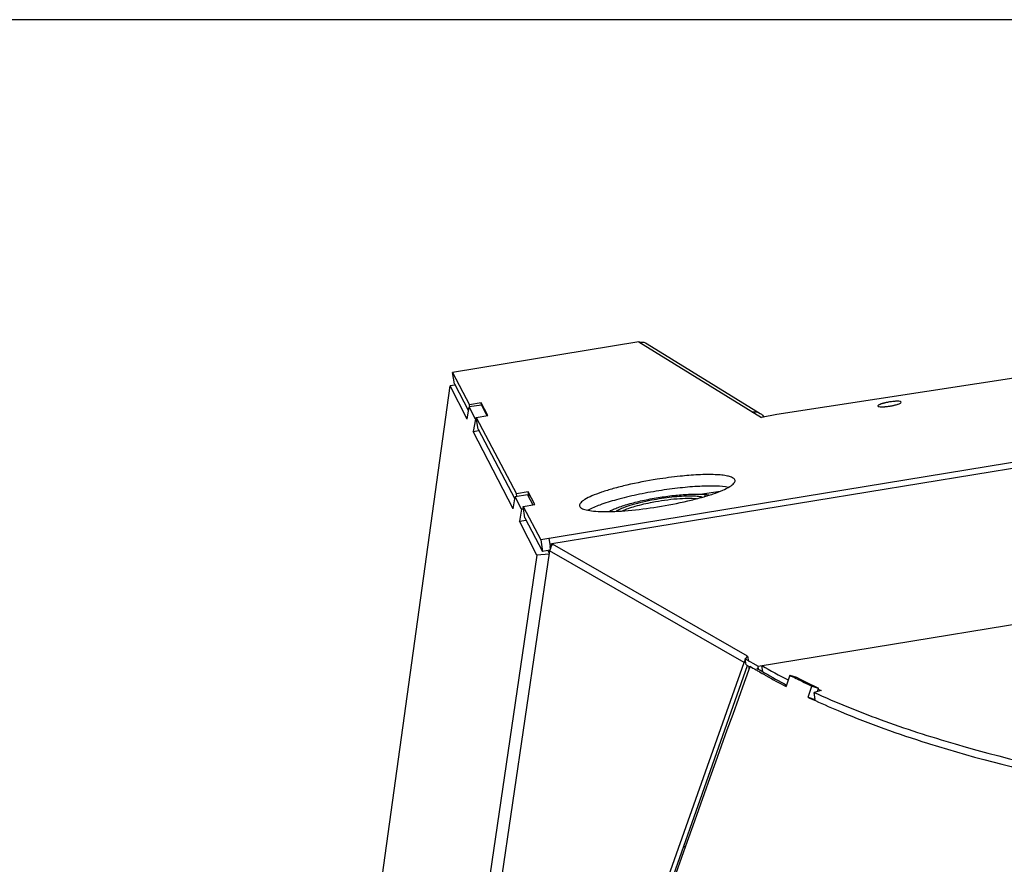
# Model space of a CAD drawing. Header units: millimetres. Extents: x 0 to 420, y 0 to 297.
# Tile 30 of 256: x 82 to 94, y 95 to 106. Entities that reach past the tile are written whole.
import ezdxf

# ---------------------------------------------------------------- set-up
doc = ezdxf.new("R2010")
doc.units = ezdxf.units.MM
doc.header["$LTSCALE"] = 23.1
doc.layers.get('0').update_dxf_attribs({"linetype": 'CONTINUOUS'})
doc.layers.add('02___PRT_ALL_AXES', color=7, linetype='CONTINUOUS')
doc.layers.add('DIM_PILOTEES', color=7, linetype='CONTINUOUS')
doc.styles.add('TEXTSTYLE_5', font='txt', dxfattribs={"width": 1.142857})
doc.dimstyles.new('DIMSTYLE_4', dxfattribs={"dimtxt": 2.5, "dimasz": 0.1875, "dimexe": 0.125, "dimexo": 0.0625, "dimgap": 1.25, "dimtad": 0, "dimtih": 1, "dimtoh": 1, "dimdsep": 46, "dimtxsty": 'TEXTSTYLE_5', "dimblk": '_FILLED', "dimblk1": '_FILLED', "dimblk2": '_FILLED', "dimcen": 0.09, "dimazin": 2, "dimtfac": 1, "dimtofl": 0, "dimtmove": 0, "dimatfit": 3, "dimldrblk": '_FILLED', "dimfxl": 1, "dimtolj": 1, "dimarcsym": 0})

# ---------------------------------------------------------------- blocks, each defined once
blk = doc.blocks.new('_FILLED')
at = {"color": 0, "linetype": 'BYBLOCK'}
blk.add_solid([(0, 0), (-1, 0.167), (-1, -0.167)], dxfattribs=at)
blk = doc.blocks.new('*D9')
at = {"layer": 'DIM_PILOTEES', "color": 2, "linetype": 'CONTINUOUS'}
for p, q in [((67.042, 106.042), (64.059, 106.042)), ((64.184, 106.042), (64.184, 83.788)), ((124.063, 106.042), (67.042, 106.042)), ((64.184, 53.247), (64.184, 78.788)), ((67.042, 53.247), (64.059, 53.247)), ((101.309, 53.247), (67.042, 53.247))]:
    blk.add_line(p, q, dxfattribs=at)
at = {"layer": 'DIM_PILOTEES', "color": 2, "linetype": 'CONTINUOUS', "xscale": 0.1875, "yscale": 0.1875, "zscale": 0.1875}
for p, rotation in [((64.184, 106.042), 90), ((64.184, 53.247), 270)]:
    blk.add_blockref('_FILLED', p, dxfattribs=dict(at, rotation=rotation))
at = {"layer": 'DIM_PILOTEES', "color": 2, "linetype": 'CONTINUOUS', "insert": (64.184, 82.538), "char_height": 2.5, "width": 8.57143, "attachment_point": 2, "line_spacing_factor": 0.9, "style": 'TEXTSTYLE_5'}
blk.add_mtext('{\\ftxt;\\W0.0001;\\H0.0001;\\~}{\\ftxt;\\W2.2857142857;\\H2.5; }{\\ftxt;\\W0.0001;\\H0.0001;\\~}', dxfattribs=at)

msp = doc.modelspace()

# ---------------------------------------------------------------- linework, layer by layer
at = {"color": 7, "linetype": 'CONTINUOUS'}
for p, q in [((124.111, 106.039), (91.578, 101.032)), ((124.126, 105.256), (88.579, 99.441)), ((124.116, 105.18), (88.694, 99.386)), ((91.339, 97.838), (124.118, 103.2)), ((89.823, 101.952), (87.458, 101.565)), ((89.823, 101.952), (91.38, 100.993)), ((89.932, 101.93), (91.367, 101.045)), ((87.458, 101.565), (87.675, 101.153)), ((87.482, 101.42), (87.458, 101.565)), ((85.187, 85.219), (87.427, 101.396)), ((87.489, 101.406), (87.427, 101.396)), ((87.643, 100.974), (87.427, 101.396)), ((87.826, 101.152), (87.67, 101.127)), ((87.823, 101.179), (87.675, 101.153)), ((87.679, 101.129), (87.675, 101.153)), ((87.908, 101.017), (87.823, 101.179)), ((87.827, 101.152), (87.823, 101.179)), ((87.826, 101.152), (87.879, 101.05)), ((93.156, 101.188), (93.156, 101.188)), ((87.643, 100.974), (87.67, 101.127)), ((87.75, 100.972), (87.67, 101.127)), ((87.761, 100.992), (87.908, 101.017)), ((87.879, 101.05), (87.897, 101.015)), ((87.879, 101.05), (87.897, 101.015)), ((91.578, 101.032), (91.38, 100.993)), ((87.75, 100.972), (87.723, 100.818)), ((87.764, 100.974), (87.75, 100.972)), ((87.761, 100.992), (88.27, 100.027)), ((87.784, 100.846), (87.761, 100.992)), ((87.723, 100.818), (87.793, 100.829)), ((88.229, 99.833), (87.723, 100.818)), ((88.413, 100.011), (88.256, 99.987)), ((88.418, 100.052), (88.27, 100.027)), ((88.276, 99.99), (88.27, 100.027)), ((88.413, 100.011), (88.477, 99.886)), ((88.503, 99.891), (88.418, 100.052)), ((88.43, 99.979), (88.418, 100.052)), ((90.604, 100.021), (90.859, 100.058)), ((88.229, 99.833), (88.256, 99.987)), ((88.336, 99.831), (88.256, 99.987)), ((88.355, 99.865), (88.503, 99.891)), ((90.676, 99.995), (90.655, 99.991)), ((88.336, 99.831), (88.31, 99.677)), ((88.36, 99.835), (88.336, 99.831)), ((88.355, 99.865), (88.579, 99.441)), ((88.379, 99.719), (88.355, 99.865)), ((88.31, 99.677), (88.394, 99.69)), ((88.531, 99.247), (88.31, 99.677)), ((88.579, 99.441), (88.603, 99.295)), ((88.682, 99.458), (88.694, 99.386)), ((88.682, 99.458), (88.702, 99.331)), ((88.694, 99.386), (88.7, 99.351)), ((88.694, 99.386), (88.702, 99.331)), ((88.7, 99.351), (88.727, 99.387)), ((91.204, 97.967), (88.727, 99.387)), ((88.692, 99.301), (86.572, 84.905)), ((88.686, 99.26), (88.531, 99.247)), ((88.67, 99.306), (88.688, 99.271)), ((91.16, 97.886), (88.692, 99.301)), ((88.703, 99.332), (88.7, 99.351)), ((88.531, 99.247), (86.392, 84.715)), ((86.572, 84.905), (91.16, 97.886)), ((91.16, 97.886), (91.183, 97.888)), ((91.204, 97.967), (91.176, 97.932)), ((91.188, 97.857), (91.176, 97.932)), ((91.176, 97.932), (91.339, 97.838)), ((91.204, 97.967), (91.215, 97.898)), ((91.225, 97.809), (91.224, 97.837)), ((91.23, 97.833), (91.231, 97.826)), ((91.345, 97.8), (91.339, 97.838)), ((91.397, 97.768), (91.385, 97.846)), ((91.393, 97.771), (91.42, 97.755)), ((91.393, 97.771), (91.397, 97.768)), ((91.397, 97.768), (91.42, 97.755)), ((91.74, 97.723), (91.828, 97.697)), ((92.019, 97.586), (92.106, 97.56)), ((92.139, 97.528), (92.05, 97.505)), ((92.092, 97.516), (92.106, 97.56)), ((92.102, 97.547), (92.139, 97.528)), ((91.974, 97.443), (92.061, 97.417)), ((92.065, 97.415), (92.05, 97.505)), ((92.061, 97.417), (92.063, 97.425)), ((92.061, 97.417), (92.065, 97.415)), ((92.061, 97.417), (92.065, 97.415))]:
    msp.add_line(p, q, dxfattribs=at)
at = {"color": 3, "linetype": 'CONTINUOUS'}
for p, q in [((87.482, 101.42), (87.661, 101.079)), ((87.784, 100.846), (88.252, 99.961)), ((88.379, 99.719), (88.603, 99.295)), ((88.695, 99.31), (88.603, 99.295)), ((86.632, 84.91), (91.205, 97.848)), ((91.188, 97.857), (91.233, 97.831)), ((91.233, 97.831), (91.235, 97.838)), ((91.353, 97.768), (91.358, 97.765)), ((91.353, 97.768), (91.358, 97.765)), ((91.397, 97.771), (91.393, 97.771)), ((91.74, 97.723), (91.701, 97.598)), ((91.832, 97.677), (91.82, 97.683)), ((91.701, 97.598), (91.695, 97.581)), ((91.974, 97.443), (92.019, 97.586)), ((92.055, 97.406), (92.066, 97.401)), ((92.056, 97.406), (92.067, 97.401)), ((93.488, 96.861), (93.515, 96.853)), ((93.488, 96.861), (93.515, 96.853))]:
    msp.add_line(p, q, dxfattribs=at)
at = {"color": 7, "linetype": 'CONTINUOUS'}
for centre, radius, start, end in [((89.858, 101.805), 0.146, 98.3563, 101.2523), ((90.819, 95.722), 4.55, 94.5126, 95.924), ((90.907, 94.876), 5.401, 95.927, 99.0722), ((90.603, 96.71), 3.291, 96.2712, 100.8075), ((90.599, 99.766), 0.232, 75.0536, 76.1), ((89.129, 99.171), 0.456, 151.8089, 162.2612), ((89.087, 99.185), 0.411, 162.3226, 163.7391), ((91.555, 97.724), 0.428, 152.9862, 157.7012), ((91.569, 97.717), 0.443, 152.2625, 153.0214), ((91.529, 97.741), 0.396, 145.214, 148.4518), ((94.874, 103.626), 6.812, 238.5951, 239.2693), ((95.189, 104.499), 7.664, 240.2428, 243.1008), ((95.163, 104.12), 7.384, 239.5366, 242.0353), ((99.103, 112.068), 16.108, 243.1494, 244.2538), ((90.411, 96.761), 1.213, 269.0984, 270.215)]:
    msp.add_arc(centre, radius, start, end, dxfattribs=at)
at = {"color": 3, "linetype": 'CONTINUOUS'}
for centre, radius, start, end in [((1427.033, -382.661), 1419.589, 160.21614, 160.76975), ((94.798, 103.692), 6.853, 238.6748, 239.4255), ((94.895, 103.856), 7.043, 239.4238, 239.8079), ((94.972, 103.989), 7.197, 239.8544, 240.258), ((95.036, 104.101), 7.326, 240.2577, 240.5665), ((95.238, 104.461), 7.739, 240.5764, 242.7547), ((98.649, 111.401), 15.324, 243.203, 243.5386), ((99.155, 112.425), 16.466, 243.5914, 244.3181), ((95.989, 105.961), 9.417, 244.7626, 245.3014)]:
    msp.add_arc(centre, radius, start, end, dxfattribs=at)
at = {"color": 7, "linetype": 'CONTINUOUS'}
for points in [[(89.837, 101.949), (89.869, 101.954), (89.904, 101.947), (89.932, 101.93)], [(91.367, 101.045), (91.386, 101.034), (91.402, 101.018), (91.413, 100.999)]]:
    msp.add_open_spline(points, degree=3, dxfattribs=at)
for points, knots in [([(93.156, 101.188), (93.155, 101.193), (93.135, 101.199), (93.107, 101.2), (93.059, 101.198), (93.006, 101.191), (92.952, 101.181), (92.906, 101.168), (92.878, 101.157), (92.86, 101.146), (92.86, 101.141)], [0, 0, 0, 0, 0.048273, 0.155142, 0.311228, 0.494765, 0.679184, 0.837767, 0.948289, 1, 1, 1, 1]), ([(92.86, 101.14), (92.86, 101.14), (92.86, 101.139), (92.861, 101.139), (92.861, 101.138)], [0, 0, 0, 0, 0.488552, 1, 1, 1, 1]), ([(92.861, 101.138), (92.864, 101.133), (92.884, 101.13), (92.916, 101.128), (92.963, 101.132), (93.016, 101.139), (93.068, 101.149), (93.112, 101.161), (93.139, 101.172), (93.156, 101.183), (93.156, 101.188)], [0, 0, 0, 0, 0.057427, 0.171115, 0.329287, 0.510732, 0.690421, 0.843604, 0.949942, 1, 1, 1, 1]), ([(91.265, 101.063), (91.273, 101.065), (91.308, 101.069), (91.345, 101.059), (91.367, 101.045)], [0, 0, 0, 0, 0.254008, 1, 1, 1, 1]), ([(91.046, 100.196), (91.043, 100.216), (91.001, 100.239), (90.944, 100.253), (90.874, 100.264), (90.79, 100.269), (90.65, 100.271), (90.539, 100.265), (90.461, 100.258)], [0, 0, 0, 0, 0.102664, 0.191037, 0.306251, 0.447233, 0.611846, 1, 1, 1, 1]), ([(90.056, 100.21), (89.927, 100.189), (89.741, 100.153), (89.506, 100.094), (89.358, 100.049), (89.237, 100.003), (89.156, 99.965), (89.109, 99.933), (89.083, 99.91), (89.07, 99.887), (89.072, 99.874)], [0, 0, 0, 0, 0.36719, 0.534489, 0.68229, 0.805203, 0.899191, 0.934706, 0.962693, 1, 1, 1, 1]), ([(90.062, 99.859), (90.191, 99.88), (90.377, 99.916), (90.612, 99.975), (90.76, 100.02), (90.881, 100.066), (90.962, 100.104), (91.009, 100.136), (91.035, 100.159), (91.048, 100.182), (91.046, 100.196)], [0, 0, 0, 0, 0.36719, 0.534489, 0.68229, 0.805203, 0.899191, 0.934706, 0.962693, 1, 1, 1, 1]), ([(89.445, 99.8), (89.459, 99.809), (89.492, 99.825), (89.573, 99.859), (89.7, 99.899), (89.875, 99.942), (90.069, 99.979), (90.264, 100.006), (90.444, 100.021), (90.578, 100.024), (90.666, 100.017), (90.703, 100.012), (90.719, 100.008)], [0, 0, 0, 0, 0.037592, 0.084361, 0.202112, 0.344323, 0.499423, 0.654605, 0.797054, 0.915174, 0.962164, 1, 1, 1, 1]), ([(89.986, 99.943), (89.937, 99.934), (89.844, 99.914), (89.717, 99.879), (89.616, 99.844), (89.559, 99.818), (89.538, 99.803)], [0, 0, 0, 0, 0.320344, 0.605713, 0.836977, 1, 1, 1, 1]), ([(89.995, 99.915), (89.921, 99.901), (89.817, 99.878), (89.69, 99.839), (89.637, 99.818), (89.614, 99.807)], [0, 0, 0, 0, 0.568583, 0.806741, 1, 1, 1, 1]), ([(90.556, 99.961), (90.521, 99.965), (90.438, 99.967), (90.25, 99.957), (90.099, 99.935), (89.995, 99.915)], [0, 0, 0, 0, 0.191037, 0.434672, 1, 1, 1, 1]), ([(90.629, 99.981), (90.609, 99.987), (90.558, 99.994), (90.47, 99.997), (90.363, 99.993), (90.285, 99.986), (90.244, 99.982)], [0, 0, 0, 0, 0.166733, 0.396283, 0.678646, 1, 1, 1, 1]), ([(89.072, 99.874), (89.074, 99.861), (89.093, 99.843), (89.123, 99.83), (89.174, 99.815), (89.258, 99.804), (89.38, 99.798), (89.528, 99.801), (89.759, 99.817), (89.939, 99.84), (90.062, 99.859)], [0, 0, 0, 0, 0.037638, 0.065512, 0.100757, 0.193882, 0.315771, 0.462748, 0.62982, 1, 1, 1, 1]), ([(92.05, 97.505), (92.325, 97.379), (92.916, 97.14), (94.248, 96.71), (96.186, 96.273), (98.809, 95.905), (100.689, 95.763), (101.686, 95.712)], [0, 0, 0, 0, 0.092103, 0.193852, 0.426196, 0.695841, 1, 1, 1, 1])]:
    msp.add_open_spline(points, degree=3, knots=knots, dxfattribs=at)
at = {"color": 3, "linetype": 'CONTINUOUS'}
for points, knots in [([(90.079, 100.064), (89.985, 100.049), (89.805, 100.016), (89.553, 99.956), (89.346, 99.892), (89.226, 99.843), (89.178, 99.816)], [0, 0, 0, 0, 0.304748, 0.587174, 0.824898, 1, 1, 1, 1]), ([(90.964, 100.107), (90.913, 100.117), (90.79, 100.126), (90.585, 100.122), (90.342, 100.101), (90.169, 100.078), (90.079, 100.064)], [0, 0, 0, 0, 0.175422, 0.412098, 0.693764, 1, 1, 1, 1]), ([(92.066, 97.401), (92.175, 97.351), (92.64, 97.148), (93.118, 96.978), (93.488, 96.861)], [0, 0, 0, 0, 0.236138, 1, 1, 1, 1]), ([(93.515, 96.853), (94.123, 96.663), (95.449, 96.333), (97.599, 95.978), (100.019, 95.73), (101.722, 95.639), (102.613, 95.609)], [0, 0, 0, 0, 0.207645, 0.444532, 0.709351, 1, 1, 1, 1])]:
    msp.add_open_spline(points, degree=3, knots=knots, dxfattribs=at)
at = {"layer": '02___PRT_ALL_AXES', "color": 7, "linetype": 'CONTINUOUS'}
msp.add_line((93.156, 101.188), (93.156, 101.188), dxfattribs=at)
for points, knots in [([(92.86, 101.14), (92.861, 101.135), (92.881, 101.13), (92.91, 101.129), (92.957, 101.131), (93.011, 101.138), (93.064, 101.148), (93.11, 101.161), (93.138, 101.172), (93.156, 101.182), (93.156, 101.188)], [0, 0, 0, 0, 0.048277, 0.155148, 0.311235, 0.494772, 0.679189, 0.837771, 0.948291, 1, 1, 1, 1]), ([(92.861, 101.144), (92.86, 101.143), (92.86, 101.142), (92.86, 101.141), (92.86, 101.141)], [0, 0, 0, 0, 0.526141, 1, 1, 1, 1]), ([(93.155, 101.19), (93.152, 101.195), (93.134, 101.199), (93.103, 101.2), (93.058, 101.198), (93.007, 101.191), (92.957, 101.181), (92.912, 101.17), (92.881, 101.158), (92.864, 101.149), (92.861, 101.144)], [0, 0, 0, 0, 0.055076, 0.16329, 0.314541, 0.489974, 0.666995, 0.822778, 0.937737, 1, 1, 1, 1]), ([(93.156, 101.188), (93.156, 101.189), (93.156, 101.189), (93.156, 101.19), (93.155, 101.19)], [0, 0, 0, 0, 0.48858, 1, 1, 1, 1])]:
    msp.add_open_spline(points, degree=3, knots=knots, dxfattribs=at)

# ---------------------------------------------------------------- dimensions: what is measured, and where the dimension line sits
at = {"layer": 'DIM_PILOTEES', "color": 2, "linetype": 'CONTINUOUS'}
dim = msp.add_linear_dim(base=(64.184, 53.247), p1=(124.125, 106.042), p2=(101.372, 53.247), angle=270, text='{\\ftxt;\\W0.0001;\\H0.0001;\\~}{\\ftxt;\\W2.2857142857;\\H2.5; }{\\ftxt;\\W0.0001;\\H0.0001;\\~}', dimstyle='DIMSTYLE_4', dxfattribs=at)
dim.commit()
dim.dimension.update_dxf_attribs({"geometry": '*D9', "text_midpoint": (61.327, 80.038), "dimtype": 160})

doc.saveas('drawing.dxf')
